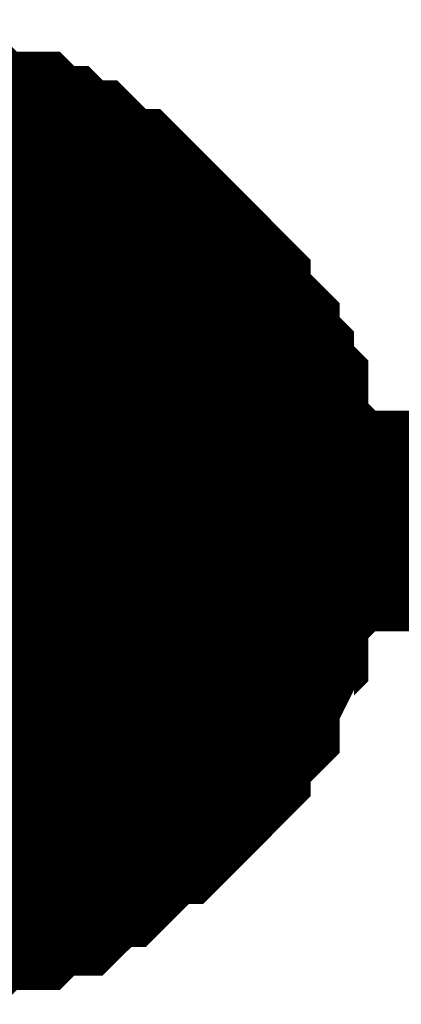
# Model space of a CAD drawing. Header units: inches. Extents: x 0 to 292, y 0 to 193.
# Tile 21 of 256: x 22.219 to 22.738, y 91.166 to 92.503. Entities that reach past the tile are written whole.
import ezdxf

# ---------------------------------------------------------------- set-up
doc = ezdxf.new("R2010")
doc.units = ezdxf.units.IN
doc.layers.add('Sheet', color=255, linetype='Continuous')

msp = doc.modelspace()

# ---------------------------------------------------------------- linework, layer by layer
at = {"layer": 'Sheet'}
for points in [[(22.0556, 95.2726, 0.2997, 0.2997, 0), (22.0556, 91.8226, 0.2997, 0.2997, 0), (22.9129, 91.8226, 0.2997, 0.2997, 0)], [(22.0556, 92.3294, 0.2997, 0.2997, 0), (22.0751, 92.3294, 0.2997, 0.2997, 0), (22.114, 92.3294, 0.2997, 0.2997, 0), (22.1335, 92.3294, 0.2997, 0.2997, 0), (22.153, 92.3099, 0.2997, 0.2997, 0), (22.1725, 92.3099, 0.2997, 0.2997, 0), (22.2114, 92.3099, 0.2997, 0.2997, 0), (22.2309, 92.2904, 0.2997, 0.2997, 0), (22.2504, 92.2904, 0.2997, 0.2997, 0), (22.2699, 92.2709, 0.2997, 0.2997, 0), (22.2894, 92.2709, 0.2997, 0.2997, 0), (22.3089, 92.2514, 0.2997, 0.2997, 0), (22.3283, 92.232, 0.2997, 0.2997, 0), (22.3478, 92.232, 0.2997, 0.2997, 0), (22.3673, 92.2125, 0.2997, 0.2997, 0), (22.3868, 92.193, 0.2997, 0.2997, 0), (22.4063, 92.1735, 0.2997, 0.2997, 0), (22.4258, 92.154, 0.2997, 0.2997, 0), (22.4453, 92.1345, 0.2997, 0.2997, 0), (22.4647, 92.115, 0.2997, 0.2997, 0), (22.4647, 92.0955, 0.2997, 0.2997, 0), (22.4842, 92.076, 0.2997, 0.2997, 0), (22.5037, 92.0565, 0.2997, 0.2997, 0), (22.5037, 92.037, 0.2997, 0.2997, 0), (22.5232, 92.0176, 0.2997, 0.2997, 0), (22.5232, 91.9981, 0.2997, 0.2997, 0), (22.5427, 91.9786, 0.2997, 0.2997, 0), (22.5427, 91.9396, 0.2997, 0.2997, 0), (22.5427, 91.9201, 0.2997, 0.2997, 0), (22.5622, 91.9006, 0.2997, 0.2997, 0), (22.5622, 91.8811, 0.2997, 0.2997, 0), (22.5622, 91.8421, 0.2997, 0.2997, 0), (22.5622, 91.8226, 0.2997, 0.2997, 0)], [(22.0556, 92.3294, 0.2997, 0.2997, 0), (22.0751, 92.3294, 0.2997, 0.2997, 0), (22.114, 92.3294, 0.2997, 0.2997, 0), (22.1335, 92.3294, 0.2997, 0.2997, 0), (22.153, 92.3099, 0.2997, 0.2997, 0), (22.1725, 92.3099, 0.2997, 0.2997, 0), (22.2114, 92.3099, 0.2997, 0.2997, 0), (22.2309, 92.2904, 0.2997, 0.2997, 0), (22.2504, 92.2904, 0.2997, 0.2997, 0), (22.2699, 92.2709, 0.2997, 0.2997, 0), (22.2894, 92.2709, 0.2997, 0.2997, 0), (22.3089, 92.2514, 0.2997, 0.2997, 0), (22.3283, 92.232, 0.2997, 0.2997, 0), (22.3478, 92.232, 0.2997, 0.2997, 0), (22.3673, 92.2125, 0.2997, 0.2997, 0), (22.3868, 92.193, 0.2997, 0.2997, 0), (22.4063, 92.1735, 0.2997, 0.2997, 0), (22.4258, 92.154, 0.2997, 0.2997, 0), (22.4453, 92.1345, 0.2997, 0.2997, 0), (22.4647, 92.115, 0.2997, 0.2997, 0), (22.4647, 92.0955, 0.2997, 0.2997, 0), (22.4842, 92.076, 0.2997, 0.2997, 0), (22.5037, 92.0565, 0.2997, 0.2997, 0), (22.5037, 92.037, 0.2997, 0.2997, 0), (22.5232, 92.0176, 0.2997, 0.2997, 0), (22.5232, 91.9981, 0.2997, 0.2997, 0), (22.5427, 91.9786, 0.2997, 0.2997, 0), (22.5427, 91.9396, 0.2997, 0.2997, 0), (22.5427, 91.9201, 0.2997, 0.2997, 0), (22.5622, 91.9006, 0.2997, 0.2997, 0), (22.5622, 91.8811, 0.2997, 0.2997, 0), (22.5622, 91.8421, 0.2997, 0.2997, 0), (22.5622, 91.8226, 0.2997, 0.2997, 0)], [(22.0556, 92.3294, 0.2997, 0.2997, 0), (22.0751, 92.3294, 0.2997, 0.2997, 0), (22.114, 92.3294, 0.2997, 0.2997, 0), (22.1335, 92.3294, 0.2997, 0.2997, 0), (22.153, 92.3099, 0.2997, 0.2997, 0), (22.1725, 92.3099, 0.2997, 0.2997, 0), (22.2114, 92.3099, 0.2997, 0.2997, 0), (22.2309, 92.2904, 0.2997, 0.2997, 0), (22.2504, 92.2904, 0.2997, 0.2997, 0), (22.2699, 92.2709, 0.2997, 0.2997, 0), (22.2894, 92.2709, 0.2997, 0.2997, 0), (22.3089, 92.2514, 0.2997, 0.2997, 0), (22.3283, 92.232, 0.2997, 0.2997, 0), (22.3478, 92.232, 0.2997, 0.2997, 0), (22.3673, 92.2125, 0.2997, 0.2997, 0), (22.3868, 92.193, 0.2997, 0.2997, 0), (22.4063, 92.1735, 0.2997, 0.2997, 0), (22.4258, 92.154, 0.2997, 0.2997, 0), (22.4453, 92.1345, 0.2997, 0.2997, 0), (22.4647, 92.115, 0.2997, 0.2997, 0), (22.4647, 92.0955, 0.2997, 0.2997, 0), (22.4842, 92.076, 0.2997, 0.2997, 0), (22.5037, 92.0565, 0.2997, 0.2997, 0), (22.5037, 92.037, 0.2997, 0.2997, 0), (22.5232, 92.0176, 0.2997, 0.2997, 0), (22.5232, 91.9981, 0.2997, 0.2997, 0), (22.5427, 91.9786, 0.2997, 0.2997, 0), (22.5427, 91.9396, 0.2997, 0.2997, 0), (22.5427, 91.9201, 0.2997, 0.2997, 0), (22.5622, 91.9006, 0.2997, 0.2997, 0), (22.5622, 91.8811, 0.2997, 0.2997, 0), (22.5622, 91.8421, 0.2997, 0.2997, 0), (22.5622, 91.8226, 0.2997, 0.2997, 0)], [(22.0556, 92.3294, 0.2997, 0.2997, 0), (22.0751, 92.3294, 0.2997, 0.2997, 0), (22.114, 92.3294, 0.2997, 0.2997, 0), (22.1335, 92.3294, 0.2997, 0.2997, 0), (22.153, 92.3099, 0.2997, 0.2997, 0), (22.1725, 92.3099, 0.2997, 0.2997, 0), (22.2114, 92.3099, 0.2997, 0.2997, 0), (22.2309, 92.2904, 0.2997, 0.2997, 0), (22.2504, 92.2904, 0.2997, 0.2997, 0), (22.2699, 92.2709, 0.2997, 0.2997, 0), (22.2894, 92.2709, 0.2997, 0.2997, 0), (22.3089, 92.2514, 0.2997, 0.2997, 0), (22.3283, 92.232, 0.2997, 0.2997, 0), (22.3478, 92.232, 0.2997, 0.2997, 0), (22.3673, 92.2125, 0.2997, 0.2997, 0), (22.3868, 92.193, 0.2997, 0.2997, 0), (22.4063, 92.1735, 0.2997, 0.2997, 0), (22.4258, 92.154, 0.2997, 0.2997, 0), (22.4453, 92.1345, 0.2997, 0.2997, 0), (22.4647, 92.115, 0.2997, 0.2997, 0), (22.4647, 92.0955, 0.2997, 0.2997, 0), (22.4842, 92.076, 0.2997, 0.2997, 0), (22.5037, 92.0565, 0.2997, 0.2997, 0), (22.5037, 92.037, 0.2997, 0.2997, 0), (22.5232, 92.0176, 0.2997, 0.2997, 0), (22.5232, 91.9981, 0.2997, 0.2997, 0), (22.5427, 91.9786, 0.2997, 0.2997, 0), (22.5427, 91.9396, 0.2997, 0.2997, 0), (22.5427, 91.9201, 0.2997, 0.2997, 0), (22.5622, 91.9006, 0.2997, 0.2997, 0), (22.5622, 91.8811, 0.2997, 0.2997, 0), (22.5622, 91.8421, 0.2997, 0.2997, 0), (22.5622, 91.8226, 0.2997, 0.2997, 0)], [(22.0556, 92.3294, 0.2997, 0.2997, 0), (22.0751, 92.3294, 0.2997, 0.2997, 0), (22.114, 92.3294, 0.2997, 0.2997, 0), (22.1335, 92.3294, 0.2997, 0.2997, 0), (22.153, 92.3099, 0.2997, 0.2997, 0), (22.1725, 92.3099, 0.2997, 0.2997, 0), (22.2114, 92.3099, 0.2997, 0.2997, 0), (22.2309, 92.2904, 0.2997, 0.2997, 0), (22.2504, 92.2904, 0.2997, 0.2997, 0), (22.2699, 92.2709, 0.2997, 0.2997, 0), (22.2894, 92.2709, 0.2997, 0.2997, 0), (22.3089, 92.2514, 0.2997, 0.2997, 0), (22.3283, 92.232, 0.2997, 0.2997, 0), (22.3478, 92.232, 0.2997, 0.2997, 0), (22.3673, 92.2125, 0.2997, 0.2997, 0), (22.3868, 92.193, 0.2997, 0.2997, 0), (22.4063, 92.1735, 0.2997, 0.2997, 0), (22.4258, 92.154, 0.2997, 0.2997, 0), (22.4453, 92.1345, 0.2997, 0.2997, 0), (22.4647, 92.115, 0.2997, 0.2997, 0), (22.4647, 92.0955, 0.2997, 0.2997, 0), (22.4842, 92.076, 0.2997, 0.2997, 0), (22.5037, 92.0565, 0.2997, 0.2997, 0), (22.5037, 92.037, 0.2997, 0.2997, 0), (22.5232, 92.0176, 0.2997, 0.2997, 0), (22.5232, 91.9981, 0.2997, 0.2997, 0), (22.5427, 91.9786, 0.2997, 0.2997, 0), (22.5427, 91.9396, 0.2997, 0.2997, 0), (22.5427, 91.9201, 0.2997, 0.2997, 0), (22.5622, 91.9006, 0.2997, 0.2997, 0), (22.5622, 91.8811, 0.2997, 0.2997, 0), (22.5622, 91.8421, 0.2997, 0.2997, 0), (22.5622, 91.8226, 0.2997, 0.2997, 0)], [(22.153, 92.3099, 0.0991, 0.0991, 0), (22.1725, 92.3099, 0.0991, 0.0991, 0), (22.2114, 92.3099, 0.0991, 0.0991, 0), (22.2309, 92.2904, 0.0991, 0.0991, 0), (22.2504, 92.2904, 0.0991, 0.0991, 0), (22.2699, 92.2709, 0.0991, 0.0991, 0), (22.2894, 92.2709, 0.0991, 0.0991, 0), (22.3089, 92.2514, 0.0991, 0.0991, 0), (22.3283, 92.232, 0.0991, 0.0991, 0), (22.3478, 92.232, 0.0991, 0.0991, 0), (22.3673, 92.2125, 0.0991, 0.0991, 0), (22.3868, 92.193, 0.0991, 0.0991, 0), (22.4063, 92.1735, 0.0991, 0.0991, 0), (22.4258, 92.154, 0.0991, 0.0991, 0), (22.4453, 92.1345, 0.0991, 0.0991, 0), (22.4647, 92.115, 0.0991, 0.0991, 0), (22.4647, 92.0955, 0.0991, 0.0991, 0), (22.4842, 92.076, 0.0991, 0.0991, 0), (22.5037, 92.0565, 0.0991, 0.0991, 0), (22.5037, 92.037, 0.0991, 0.0991, 0), (22.5232, 92.0176, 0.0991, 0.0991, 0), (22.5232, 91.9981, 0.0991, 0.0991, 0), (22.5427, 91.9786, 0.0991, 0.0991, 0), (22.5427, 91.9396, 0.0991, 0.0991, 0), (22.5427, 91.9201, 0.0991, 0.0991, 0), (22.5622, 91.9006, 0.0991, 0.0991, 0), (22.5622, 91.8811, 0.0991, 0.0991, 0), (22.5622, 91.8421, 0.0991, 0.0991, 0), (22.5622, 91.8226, 0.0991, 0.0991, 0)], [(22.153, 92.3099, 0.0991, 0.0991, 0), (22.1725, 92.3099, 0.0991, 0.0991, 0), (22.2114, 92.3099, 0.0991, 0.0991, 0), (22.2309, 92.2904, 0.0991, 0.0991, 0), (22.2504, 92.2904, 0.0991, 0.0991, 0), (22.2699, 92.2709, 0.0991, 0.0991, 0), (22.2894, 92.2709, 0.0991, 0.0991, 0), (22.3089, 92.2514, 0.0991, 0.0991, 0), (22.3283, 92.232, 0.0991, 0.0991, 0), (22.3478, 92.232, 0.0991, 0.0991, 0), (22.3673, 92.2125, 0.0991, 0.0991, 0), (22.3868, 92.193, 0.0991, 0.0991, 0), (22.4063, 92.1735, 0.0991, 0.0991, 0), (22.4258, 92.154, 0.0991, 0.0991, 0), (22.4453, 92.1345, 0.0991, 0.0991, 0), (22.4647, 92.115, 0.0991, 0.0991, 0), (22.4647, 92.0955, 0.0991, 0.0991, 0), (22.4842, 92.076, 0.0991, 0.0991, 0), (22.5037, 92.0565, 0.0991, 0.0991, 0), (22.5037, 92.037, 0.0991, 0.0991, 0), (22.5232, 92.0176, 0.0991, 0.0991, 0), (22.5232, 91.9981, 0.0991, 0.0991, 0), (22.5427, 91.9786, 0.0991, 0.0991, 0), (22.5427, 91.9396, 0.0991, 0.0991, 0), (22.5427, 91.9201, 0.0991, 0.0991, 0), (22.5622, 91.9006, 0.0991, 0.0991, 0), (22.5622, 91.8811, 0.0991, 0.0991, 0), (22.5622, 91.8421, 0.0991, 0.0991, 0), (22.5622, 91.8226, 0.0991, 0.0991, 0)], [(22.153, 92.3099, 0.0991, 0.0991, 0), (22.1725, 92.3099, 0.0991, 0.0991, 0), (22.2114, 92.3099, 0.0991, 0.0991, 0), (22.2309, 92.2904, 0.0991, 0.0991, 0), (22.2504, 92.2904, 0.0991, 0.0991, 0), (22.2699, 92.2709, 0.0991, 0.0991, 0), (22.2894, 92.2709, 0.0991, 0.0991, 0), (22.3089, 92.2514, 0.0991, 0.0991, 0), (22.3283, 92.232, 0.0991, 0.0991, 0), (22.3478, 92.232, 0.0991, 0.0991, 0), (22.3673, 92.2125, 0.0991, 0.0991, 0), (22.3868, 92.193, 0.0991, 0.0991, 0), (22.4063, 92.1735, 0.0991, 0.0991, 0), (22.4258, 92.154, 0.0991, 0.0991, 0), (22.4453, 92.1345, 0.0991, 0.0991, 0), (22.4647, 92.115, 0.0991, 0.0991, 0), (22.4647, 92.0955, 0.0991, 0.0991, 0), (22.4842, 92.076, 0.0991, 0.0991, 0), (22.5037, 92.0565, 0.0991, 0.0991, 0), (22.5037, 92.037, 0.0991, 0.0991, 0), (22.5232, 92.0176, 0.0991, 0.0991, 0), (22.5232, 91.9981, 0.0991, 0.0991, 0), (22.5427, 91.9786, 0.0991, 0.0991, 0), (22.5427, 91.9396, 0.0991, 0.0991, 0), (22.5427, 91.9201, 0.0991, 0.0991, 0), (22.5622, 91.9006, 0.0991, 0.0991, 0), (22.5622, 91.8811, 0.0991, 0.0991, 0), (22.5622, 91.8421, 0.0991, 0.0991, 0), (22.5622, 91.8226, 0.0991, 0.0991, 0)], [(22.153, 92.3099, 0.0991, 0.0991, 0), (22.1725, 92.3099, 0.0991, 0.0991, 0), (22.2114, 92.3099, 0.0991, 0.0991, 0), (22.2309, 92.2904, 0.0991, 0.0991, 0), (22.2504, 92.2904, 0.0991, 0.0991, 0), (22.2699, 92.2709, 0.0991, 0.0991, 0), (22.2894, 92.2709, 0.0991, 0.0991, 0), (22.3089, 92.2514, 0.0991, 0.0991, 0), (22.3283, 92.232, 0.0991, 0.0991, 0), (22.3478, 92.232, 0.0991, 0.0991, 0), (22.3673, 92.2125, 0.0991, 0.0991, 0), (22.3868, 92.193, 0.0991, 0.0991, 0), (22.4063, 92.1735, 0.0991, 0.0991, 0), (22.4258, 92.154, 0.0991, 0.0991, 0), (22.4453, 92.1345, 0.0991, 0.0991, 0), (22.4647, 92.115, 0.0991, 0.0991, 0), (22.4647, 92.0955, 0.0991, 0.0991, 0), (22.4842, 92.076, 0.0991, 0.0991, 0), (22.5037, 92.0565, 0.0991, 0.0991, 0), (22.5037, 92.037, 0.0991, 0.0991, 0), (22.5232, 92.0176, 0.0991, 0.0991, 0), (22.5232, 91.9981, 0.0991, 0.0991, 0), (22.5427, 91.9786, 0.0991, 0.0991, 0), (22.5427, 91.9396, 0.0991, 0.0991, 0), (22.5427, 91.9201, 0.0991, 0.0991, 0), (22.5622, 91.9006, 0.0991, 0.0991, 0), (22.5622, 91.8811, 0.0991, 0.0991, 0), (22.5622, 91.8421, 0.0991, 0.0991, 0), (22.5622, 91.8226, 0.0991, 0.0991, 0)], [(22.153, 92.3099, 0.0991, 0.0991, 0), (22.1725, 92.3099, 0.0991, 0.0991, 0), (22.2114, 92.3099, 0.0991, 0.0991, 0), (22.2309, 92.2904, 0.0991, 0.0991, 0), (22.2504, 92.2904, 0.0991, 0.0991, 0), (22.2699, 92.2709, 0.0991, 0.0991, 0), (22.2894, 92.2709, 0.0991, 0.0991, 0), (22.3089, 92.2514, 0.0991, 0.0991, 0), (22.3283, 92.232, 0.0991, 0.0991, 0), (22.3478, 92.232, 0.0991, 0.0991, 0), (22.3673, 92.2125, 0.0991, 0.0991, 0), (22.3868, 92.193, 0.0991, 0.0991, 0), (22.4063, 92.1735, 0.0991, 0.0991, 0), (22.4258, 92.154, 0.0991, 0.0991, 0), (22.4453, 92.1345, 0.0991, 0.0991, 0), (22.4647, 92.115, 0.0991, 0.0991, 0), (22.4647, 92.0955, 0.0991, 0.0991, 0), (22.4842, 92.076, 0.0991, 0.0991, 0), (22.5037, 92.0565, 0.0991, 0.0991, 0), (22.5037, 92.037, 0.0991, 0.0991, 0), (22.5232, 92.0176, 0.0991, 0.0991, 0), (22.5232, 91.9981, 0.0991, 0.0991, 0), (22.5427, 91.9786, 0.0991, 0.0991, 0), (22.5427, 91.9396, 0.0991, 0.0991, 0), (22.5427, 91.9201, 0.0991, 0.0991, 0), (22.5622, 91.9006, 0.0991, 0.0991, 0), (22.5622, 91.8811, 0.0991, 0.0991, 0), (22.5622, 91.8421, 0.0991, 0.0991, 0), (22.5622, 91.8226, 0.0991, 0.0991, 0)], [(22.5622, 91.8226, 0.2997, 0.2997, 0), (22.5622, 91.8032, 0.2997, 0.2997, 0), (22.5622, 91.7642, 0.2997, 0.2997, 0), (22.5622, 91.7447, 0.2997, 0.2997, 0), (22.5427, 91.7252, 0.2997, 0.2997, 0), (22.5427, 91.6862, 0.2997, 0.2997, 0), (22.5427, 91.6667, 0.2997, 0.2997, 0), (22.5232, 91.6472, 0.2997, 0.2997, 0), (22.5232, 91.6277, 0.2997, 0.2997, 0), (22.5037, 91.5887, 0.2997, 0.2997, 0), (22.5037, 91.5693, 0.2997, 0.2997, 0), (22.4842, 91.5498, 0.2997, 0.2997, 0), (22.4647, 91.5303, 0.2997, 0.2997, 0), (22.4647, 91.5108, 0.2997, 0.2997, 0), (22.4453, 91.4913, 0.2997, 0.2997, 0), (22.4258, 91.4718, 0.2997, 0.2997, 0), (22.4063, 91.4523, 0.2997, 0.2997, 0), (22.3868, 91.4523, 0.2997, 0.2997, 0), (22.3673, 91.4328, 0.2997, 0.2997, 0), (22.3478, 91.4133, 0.2997, 0.2997, 0), (22.3283, 91.3938, 0.2997, 0.2997, 0), (22.3089, 91.3938, 0.2997, 0.2997, 0), (22.2894, 91.3743, 0.2997, 0.2997, 0), (22.2699, 91.3549, 0.2997, 0.2997, 0), (22.2504, 91.3549, 0.2997, 0.2997, 0), (22.2309, 91.3549, 0.2997, 0.2997, 0), (22.2114, 91.3354, 0.2997, 0.2997, 0), (22.1725, 91.3354, 0.2997, 0.2997, 0), (22.153, 91.3354, 0.2997, 0.2997, 0), (22.1335, 91.3159, 0.2997, 0.2997, 0), (22.114, 91.3159, 0.2997, 0.2997, 0), (22.0751, 91.3159, 0.2997, 0.2997, 0), (22.0556, 91.3159, 0.2997, 0.2997, 0)], [(22.5622, 91.8226, 0.2997, 0.2997, 0), (22.5622, 91.8032, 0.2997, 0.2997, 0), (22.5622, 91.7642, 0.2997, 0.2997, 0), (22.5622, 91.7447, 0.2997, 0.2997, 0), (22.5427, 91.7252, 0.2997, 0.2997, 0), (22.5427, 91.6862, 0.2997, 0.2997, 0), (22.5427, 91.6667, 0.2997, 0.2997, 0), (22.5232, 91.6472, 0.2997, 0.2997, 0), (22.5232, 91.6277, 0.2997, 0.2997, 0), (22.5037, 91.5887, 0.2997, 0.2997, 0), (22.5037, 91.5693, 0.2997, 0.2997, 0), (22.4842, 91.5498, 0.2997, 0.2997, 0), (22.4647, 91.5303, 0.2997, 0.2997, 0), (22.4647, 91.5108, 0.2997, 0.2997, 0), (22.4453, 91.4913, 0.2997, 0.2997, 0), (22.4258, 91.4718, 0.2997, 0.2997, 0), (22.4063, 91.4523, 0.2997, 0.2997, 0), (22.3868, 91.4523, 0.2997, 0.2997, 0), (22.3673, 91.4328, 0.2997, 0.2997, 0), (22.3478, 91.4133, 0.2997, 0.2997, 0), (22.3283, 91.3938, 0.2997, 0.2997, 0), (22.3089, 91.3938, 0.2997, 0.2997, 0), (22.2894, 91.3743, 0.2997, 0.2997, 0), (22.2699, 91.3549, 0.2997, 0.2997, 0), (22.2504, 91.3549, 0.2997, 0.2997, 0), (22.2309, 91.3549, 0.2997, 0.2997, 0), (22.2114, 91.3354, 0.2997, 0.2997, 0), (22.1725, 91.3354, 0.2997, 0.2997, 0), (22.153, 91.3354, 0.2997, 0.2997, 0), (22.1335, 91.3159, 0.2997, 0.2997, 0), (22.114, 91.3159, 0.2997, 0.2997, 0), (22.0751, 91.3159, 0.2997, 0.2997, 0), (22.0556, 91.3159, 0.2997, 0.2997, 0)], [(22.5622, 91.8226, 0.2997, 0.2997, 0), (22.5622, 91.8032, 0.2997, 0.2997, 0), (22.5622, 91.7642, 0.2997, 0.2997, 0), (22.5622, 91.7447, 0.2997, 0.2997, 0), (22.5427, 91.7252, 0.2997, 0.2997, 0), (22.5427, 91.6862, 0.2997, 0.2997, 0), (22.5427, 91.6667, 0.2997, 0.2997, 0), (22.5232, 91.6472, 0.2997, 0.2997, 0), (22.5232, 91.6277, 0.2997, 0.2997, 0), (22.5037, 91.5887, 0.2997, 0.2997, 0), (22.5037, 91.5693, 0.2997, 0.2997, 0), (22.4842, 91.5498, 0.2997, 0.2997, 0), (22.4647, 91.5303, 0.2997, 0.2997, 0), (22.4647, 91.5108, 0.2997, 0.2997, 0), (22.4453, 91.4913, 0.2997, 0.2997, 0), (22.4258, 91.4718, 0.2997, 0.2997, 0), (22.4063, 91.4523, 0.2997, 0.2997, 0), (22.3868, 91.4523, 0.2997, 0.2997, 0), (22.3673, 91.4328, 0.2997, 0.2997, 0), (22.3478, 91.4133, 0.2997, 0.2997, 0), (22.3283, 91.3938, 0.2997, 0.2997, 0), (22.3089, 91.3938, 0.2997, 0.2997, 0), (22.2894, 91.3743, 0.2997, 0.2997, 0), (22.2699, 91.3549, 0.2997, 0.2997, 0), (22.2504, 91.3549, 0.2997, 0.2997, 0), (22.2309, 91.3549, 0.2997, 0.2997, 0), (22.2114, 91.3354, 0.2997, 0.2997, 0), (22.1725, 91.3354, 0.2997, 0.2997, 0), (22.153, 91.3354, 0.2997, 0.2997, 0), (22.1335, 91.3159, 0.2997, 0.2997, 0), (22.114, 91.3159, 0.2997, 0.2997, 0), (22.0751, 91.3159, 0.2997, 0.2997, 0), (22.0556, 91.3159, 0.2997, 0.2997, 0)], [(22.5622, 91.8226, 0.2997, 0.2997, 0), (22.5622, 91.8032, 0.2997, 0.2997, 0), (22.5622, 91.7642, 0.2997, 0.2997, 0), (22.5622, 91.7447, 0.2997, 0.2997, 0), (22.5427, 91.7252, 0.2997, 0.2997, 0), (22.5427, 91.6862, 0.2997, 0.2997, 0), (22.5427, 91.6667, 0.2997, 0.2997, 0), (22.5232, 91.6472, 0.2997, 0.2997, 0), (22.5232, 91.6277, 0.2997, 0.2997, 0), (22.5037, 91.5887, 0.2997, 0.2997, 0), (22.5037, 91.5693, 0.2997, 0.2997, 0), (22.4842, 91.5498, 0.2997, 0.2997, 0), (22.4647, 91.5303, 0.2997, 0.2997, 0), (22.4647, 91.5108, 0.2997, 0.2997, 0), (22.4453, 91.4913, 0.2997, 0.2997, 0), (22.4258, 91.4718, 0.2997, 0.2997, 0), (22.4063, 91.4523, 0.2997, 0.2997, 0), (22.3868, 91.4523, 0.2997, 0.2997, 0), (22.3673, 91.4328, 0.2997, 0.2997, 0), (22.3478, 91.4133, 0.2997, 0.2997, 0), (22.3283, 91.3938, 0.2997, 0.2997, 0), (22.3089, 91.3938, 0.2997, 0.2997, 0), (22.2894, 91.3743, 0.2997, 0.2997, 0), (22.2699, 91.3549, 0.2997, 0.2997, 0), (22.2504, 91.3549, 0.2997, 0.2997, 0), (22.2309, 91.3549, 0.2997, 0.2997, 0), (22.2114, 91.3354, 0.2997, 0.2997, 0), (22.1725, 91.3354, 0.2997, 0.2997, 0), (22.153, 91.3354, 0.2997, 0.2997, 0), (22.1335, 91.3159, 0.2997, 0.2997, 0), (22.114, 91.3159, 0.2997, 0.2997, 0), (22.0751, 91.3159, 0.2997, 0.2997, 0), (22.0556, 91.3159, 0.2997, 0.2997, 0)], [(22.5622, 91.8226, 0.2997, 0.2997, 0), (22.5622, 91.8032, 0.2997, 0.2997, 0), (22.5622, 91.7642, 0.2997, 0.2997, 0), (22.5622, 91.7447, 0.2997, 0.2997, 0), (22.5427, 91.7252, 0.2997, 0.2997, 0), (22.5427, 91.6862, 0.2997, 0.2997, 0), (22.5427, 91.6667, 0.2997, 0.2997, 0), (22.5232, 91.6472, 0.2997, 0.2997, 0), (22.5232, 91.6277, 0.2997, 0.2997, 0), (22.5037, 91.5887, 0.2997, 0.2997, 0), (22.5037, 91.5693, 0.2997, 0.2997, 0), (22.4842, 91.5498, 0.2997, 0.2997, 0), (22.4647, 91.5303, 0.2997, 0.2997, 0), (22.4647, 91.5108, 0.2997, 0.2997, 0), (22.4453, 91.4913, 0.2997, 0.2997, 0), (22.4258, 91.4718, 0.2997, 0.2997, 0), (22.4063, 91.4523, 0.2997, 0.2997, 0), (22.3868, 91.4523, 0.2997, 0.2997, 0), (22.3673, 91.4328, 0.2997, 0.2997, 0), (22.3478, 91.4133, 0.2997, 0.2997, 0), (22.3283, 91.3938, 0.2997, 0.2997, 0), (22.3089, 91.3938, 0.2997, 0.2997, 0), (22.2894, 91.3743, 0.2997, 0.2997, 0), (22.2699, 91.3549, 0.2997, 0.2997, 0), (22.2504, 91.3549, 0.2997, 0.2997, 0), (22.2309, 91.3549, 0.2997, 0.2997, 0), (22.2114, 91.3354, 0.2997, 0.2997, 0), (22.1725, 91.3354, 0.2997, 0.2997, 0), (22.153, 91.3354, 0.2997, 0.2997, 0), (22.1335, 91.3159, 0.2997, 0.2997, 0), (22.114, 91.3159, 0.2997, 0.2997, 0), (22.0751, 91.3159, 0.2997, 0.2997, 0), (22.0556, 91.3159, 0.2997, 0.2997, 0)], [(22.5622, 91.8226, 0.2997, 0.2997, 0), (22.5622, 91.8226, 0.2997, 0.2997, 0), (22.5622, 91.8226, 0.2997, 0.2997, 0), (22.5622, 91.8226, 0.2997, 0.2997, 0), (22.5622, 91.8226, 0.2997, 0.2997, 0), (22.5622, 91.8226, 0.2997, 0.2997, 0), (22.5622, 91.8226, 0.2997, 0.2997, 0), (22.5622, 91.8226, 0.2997, 0.2997, 0), (22.5622, 91.8226, 0.2997, 0.2997, 0), (22.5622, 91.8226, 0.2997, 0.2997, 0), (22.5622, 91.8226, 0.2997, 0.2997, 0), (22.5622, 91.8226, 0.2997, 0.2997, 0), (22.5622, 91.8226, 0.2997, 0.2997, 0), (22.5622, 91.8226, 0.2997, 0.2997, 0), (22.5622, 91.8226, 0.2997, 0.2997, 0), (22.5622, 91.8226, 0.2997, 0.2997, 0), (22.5622, 91.8226, 0.2997, 0.2997, 0), (22.5622, 91.8226, 0.2997, 0.2997, 0), (22.5622, 91.8226, 0.2997, 0.2997, 0), (22.5622, 91.8226, 0.2997, 0.2997, 0), (22.5622, 91.8226, 0.2997, 0.2997, 0), (22.5622, 91.8226, 0.2997, 0.2997, 0), (22.5622, 91.8226, 0.2997, 0.2997, 0), (22.5622, 91.8226, 0.2997, 0.2997, 0), (22.5622, 91.8226, 0.2997, 0.2997, 0), (22.5622, 91.8226, 0.2997, 0.2997, 0), (22.5622, 91.8226, 0.2997, 0.2997, 0), (22.5622, 91.8226, 0.2997, 0.2997, 0), (22.5622, 91.8226, 0.2997, 0.2997, 0), (22.5622, 91.8226, 0.2997, 0.2997, 0), (22.5622, 91.8226, 0.2997, 0.2997, 0), (22.5622, 91.8226, 0.2997, 0.2997, 0), (22.5622, 91.8226, 0.2997, 0.2997, 0)], [(22.5622, 91.8226, 0.2997, 0.2997, 0), (22.5622, 91.8226, 0.2997, 0.2997, 0)], [(22.5622, 91.8226, 0.2997, 0.2997, 0), (22.5622, 91.8226, 0.2997, 0.2997, 0), (22.5622, 91.8226, 0.2997, 0.2997, 0), (22.5622, 91.8226, 0.2997, 0.2997, 0), (22.5622, 91.8226, 0.2997, 0.2997, 0), (22.5622, 91.8226, 0.2997, 0.2997, 0), (22.5622, 91.8226, 0.2997, 0.2997, 0), (22.5622, 91.8226, 0.2997, 0.2997, 0), (22.5622, 91.8226, 0.2997, 0.2997, 0), (22.5622, 91.8226, 0.2997, 0.2997, 0), (22.5622, 91.8226, 0.2997, 0.2997, 0), (22.5622, 91.8226, 0.2997, 0.2997, 0), (22.5622, 91.8226, 0.2997, 0.2997, 0), (22.5622, 91.8226, 0.2997, 0.2997, 0), (22.5622, 91.8226, 0.2997, 0.2997, 0), (22.5622, 91.8226, 0.2997, 0.2997, 0), (22.5622, 91.8226, 0.2997, 0.2997, 0), (22.5622, 91.8226, 0.2997, 0.2997, 0), (22.5622, 91.8226, 0.2997, 0.2997, 0), (22.5622, 91.8226, 0.2997, 0.2997, 0), (22.5622, 91.8226, 0.2997, 0.2997, 0), (22.5622, 91.8226, 0.2997, 0.2997, 0), (22.5622, 91.8226, 0.2997, 0.2997, 0), (22.5622, 91.8226, 0.2997, 0.2997, 0), (22.5622, 91.8226, 0.2997, 0.2997, 0), (22.5622, 91.8226, 0.2997, 0.2997, 0), (22.5622, 91.8226, 0.2997, 0.2997, 0), (22.5622, 91.8226, 0.2997, 0.2997, 0), (22.5622, 91.8226, 0.2997, 0.2997, 0), (22.5622, 91.8226, 0.2997, 0.2997, 0), (22.5622, 91.8226, 0.2997, 0.2997, 0), (22.5622, 91.8226, 0.2997, 0.2997, 0), (22.5622, 91.8226, 0.2997, 0.2997, 0)], [(22.5622, 91.8226, 0.2997, 0.2997, 0), (22.5622, 91.8226, 0.2997, 0.2997, 0)], [(22.5622, 91.8226, 0.2997, 0.2997, 0), (22.5622, 91.8226, 0.2997, 0.2997, 0), (22.5622, 91.8226, 0.2997, 0.2997, 0), (22.5622, 91.8226, 0.2997, 0.2997, 0), (22.5622, 91.8226, 0.2997, 0.2997, 0), (22.5622, 91.8226, 0.2997, 0.2997, 0), (22.5622, 91.8226, 0.2997, 0.2997, 0), (22.5622, 91.8226, 0.2997, 0.2997, 0), (22.5622, 91.8226, 0.2997, 0.2997, 0), (22.5622, 91.8226, 0.2997, 0.2997, 0), (22.5622, 91.8226, 0.2997, 0.2997, 0), (22.5622, 91.8226, 0.2997, 0.2997, 0), (22.5622, 91.8226, 0.2997, 0.2997, 0), (22.5622, 91.8226, 0.2997, 0.2997, 0), (22.5622, 91.8226, 0.2997, 0.2997, 0), (22.5622, 91.8226, 0.2997, 0.2997, 0), (22.5622, 91.8226, 0.2997, 0.2997, 0), (22.5622, 91.8226, 0.2997, 0.2997, 0), (22.5622, 91.8226, 0.2997, 0.2997, 0), (22.5622, 91.8226, 0.2997, 0.2997, 0), (22.5622, 91.8226, 0.2997, 0.2997, 0), (22.5622, 91.8226, 0.2997, 0.2997, 0), (22.5622, 91.8226, 0.2997, 0.2997, 0), (22.5622, 91.8226, 0.2997, 0.2997, 0), (22.5622, 91.8226, 0.2997, 0.2997, 0), (22.5622, 91.8226, 0.2997, 0.2997, 0), (22.5622, 91.8226, 0.2997, 0.2997, 0), (22.5622, 91.8226, 0.2997, 0.2997, 0), (22.5622, 91.8226, 0.2997, 0.2997, 0), (22.5622, 91.8226, 0.2997, 0.2997, 0), (22.5622, 91.8226, 0.2997, 0.2997, 0), (22.5622, 91.8226, 0.2997, 0.2997, 0), (22.5622, 91.8226, 0.2997, 0.2997, 0)], [(22.5622, 91.8226, 0.2997, 0.2997, 0), (22.5622, 91.8226, 0.2997, 0.2997, 0)], [(22.5622, 91.8226, 0.2997, 0.2997, 0), (22.5622, 91.8226, 0.2997, 0.2997, 0), (22.5622, 91.8226, 0.2997, 0.2997, 0), (22.5622, 91.8226, 0.2997, 0.2997, 0), (22.5622, 91.8226, 0.2997, 0.2997, 0), (22.5622, 91.8226, 0.2997, 0.2997, 0), (22.5622, 91.8226, 0.2997, 0.2997, 0), (22.5622, 91.8226, 0.2997, 0.2997, 0), (22.5622, 91.8226, 0.2997, 0.2997, 0), (22.5622, 91.8226, 0.2997, 0.2997, 0), (22.5622, 91.8226, 0.2997, 0.2997, 0), (22.5622, 91.8226, 0.2997, 0.2997, 0), (22.5622, 91.8226, 0.2997, 0.2997, 0), (22.5622, 91.8226, 0.2997, 0.2997, 0), (22.5622, 91.8226, 0.2997, 0.2997, 0), (22.5622, 91.8226, 0.2997, 0.2997, 0), (22.5622, 91.8226, 0.2997, 0.2997, 0), (22.5622, 91.8226, 0.2997, 0.2997, 0), (22.5622, 91.8226, 0.2997, 0.2997, 0), (22.5622, 91.8226, 0.2997, 0.2997, 0), (22.5622, 91.8226, 0.2997, 0.2997, 0), (22.5622, 91.8226, 0.2997, 0.2997, 0), (22.5622, 91.8226, 0.2997, 0.2997, 0), (22.5622, 91.8226, 0.2997, 0.2997, 0), (22.5622, 91.8226, 0.2997, 0.2997, 0), (22.5622, 91.8226, 0.2997, 0.2997, 0), (22.5622, 91.8226, 0.2997, 0.2997, 0), (22.5622, 91.8226, 0.2997, 0.2997, 0), (22.5622, 91.8226, 0.2997, 0.2997, 0), (22.5622, 91.8226, 0.2997, 0.2997, 0), (22.5622, 91.8226, 0.2997, 0.2997, 0), (22.5622, 91.8226, 0.2997, 0.2997, 0), (22.5622, 91.8226, 0.2997, 0.2997, 0)], [(22.5622, 91.8226, 0.2997, 0.2997, 0), (22.5622, 91.8226, 0.2997, 0.2997, 0)], [(22.5622, 91.8226, 0.2997, 0.2997, 0), (22.5622, 91.8226, 0.2997, 0.2997, 0), (22.5622, 91.8226, 0.2997, 0.2997, 0), (22.5622, 91.8226, 0.2997, 0.2997, 0), (22.5622, 91.8226, 0.2997, 0.2997, 0), (22.5622, 91.8226, 0.2997, 0.2997, 0), (22.5622, 91.8226, 0.2997, 0.2997, 0), (22.5622, 91.8226, 0.2997, 0.2997, 0), (22.5622, 91.8226, 0.2997, 0.2997, 0), (22.5622, 91.8226, 0.2997, 0.2997, 0), (22.5622, 91.8226, 0.2997, 0.2997, 0), (22.5622, 91.8226, 0.2997, 0.2997, 0), (22.5622, 91.8226, 0.2997, 0.2997, 0), (22.5622, 91.8226, 0.2997, 0.2997, 0), (22.5622, 91.8226, 0.2997, 0.2997, 0), (22.5622, 91.8226, 0.2997, 0.2997, 0), (22.5622, 91.8226, 0.2997, 0.2997, 0), (22.5622, 91.8226, 0.2997, 0.2997, 0), (22.5622, 91.8226, 0.2997, 0.2997, 0), (22.5622, 91.8226, 0.2997, 0.2997, 0), (22.5622, 91.8226, 0.2997, 0.2997, 0), (22.5622, 91.8226, 0.2997, 0.2997, 0), (22.5622, 91.8226, 0.2997, 0.2997, 0), (22.5622, 91.8226, 0.2997, 0.2997, 0), (22.5622, 91.8226, 0.2997, 0.2997, 0), (22.5622, 91.8226, 0.2997, 0.2997, 0), (22.5622, 91.8226, 0.2997, 0.2997, 0), (22.5622, 91.8226, 0.2997, 0.2997, 0), (22.5622, 91.8226, 0.2997, 0.2997, 0), (22.5622, 91.8226, 0.2997, 0.2997, 0), (22.5622, 91.8226, 0.2997, 0.2997, 0), (22.5622, 91.8226, 0.2997, 0.2997, 0), (22.5622, 91.8226, 0.2997, 0.2997, 0)], [(22.5622, 91.8226, 0.2997, 0.2997, 0), (22.5622, 91.8226, 0.2997, 0.2997, 0)], [(22.5622, 91.8226, 0.0991, 0.0991, 0), (22.5622, 91.8032, 0.0991, 0.0991, 0), (22.5622, 91.7642, 0.0991, 0.0991, 0), (22.5622, 91.7447, 0.0991, 0.0991, 0), (22.5427, 91.7252, 0.0991, 0.0991, 0), (22.5427, 91.6862, 0.0991, 0.0991, 0), (22.5427, 91.6667, 0.0991, 0.0991, 0), (22.5232, 91.6472, 0.0991, 0.0991, 0), (22.5232, 91.6277, 0.0991, 0.0991, 0), (22.5037, 91.5887, 0.0991, 0.0991, 0), (22.5037, 91.5693, 0.0991, 0.0991, 0), (22.4842, 91.5498, 0.0991, 0.0991, 0), (22.4647, 91.5303, 0.0991, 0.0991, 0), (22.4647, 91.5108, 0.0991, 0.0991, 0), (22.4453, 91.4913, 0.0991, 0.0991, 0), (22.4258, 91.4718, 0.0991, 0.0991, 0), (22.4063, 91.4523, 0.0991, 0.0991, 0), (22.3868, 91.4523, 0.0991, 0.0991, 0), (22.3673, 91.4328, 0.0991, 0.0991, 0), (22.3478, 91.4133, 0.0991, 0.0991, 0), (22.3283, 91.3938, 0.0991, 0.0991, 0), (22.3089, 91.3938, 0.0991, 0.0991, 0), (22.2894, 91.3743, 0.0991, 0.0991, 0), (22.2699, 91.3549, 0.0991, 0.0991, 0), (22.2504, 91.3549, 0.0991, 0.0991, 0), (22.2309, 91.3549, 0.0991, 0.0991, 0), (22.2114, 91.3354, 0.0991, 0.0991, 0), (22.1725, 91.3354, 0.0991, 0.0991, 0), (22.153, 91.3354, 0.0991, 0.0991, 0)], [(22.5622, 91.8226, 0.0991, 0.0991, 0), (22.5622, 91.8032, 0.0991, 0.0991, 0), (22.5622, 91.7642, 0.0991, 0.0991, 0), (22.5622, 91.7447, 0.0991, 0.0991, 0), (22.5427, 91.7252, 0.0991, 0.0991, 0), (22.5427, 91.6862, 0.0991, 0.0991, 0), (22.5427, 91.6667, 0.0991, 0.0991, 0), (22.5232, 91.6472, 0.0991, 0.0991, 0), (22.5232, 91.6277, 0.0991, 0.0991, 0), (22.5037, 91.5887, 0.0991, 0.0991, 0), (22.5037, 91.5693, 0.0991, 0.0991, 0), (22.4842, 91.5498, 0.0991, 0.0991, 0), (22.4647, 91.5303, 0.0991, 0.0991, 0), (22.4647, 91.5108, 0.0991, 0.0991, 0), (22.4453, 91.4913, 0.0991, 0.0991, 0), (22.4258, 91.4718, 0.0991, 0.0991, 0), (22.4063, 91.4523, 0.0991, 0.0991, 0), (22.3868, 91.4523, 0.0991, 0.0991, 0), (22.3673, 91.4328, 0.0991, 0.0991, 0), (22.3478, 91.4133, 0.0991, 0.0991, 0), (22.3283, 91.3938, 0.0991, 0.0991, 0), (22.3089, 91.3938, 0.0991, 0.0991, 0), (22.2894, 91.3743, 0.0991, 0.0991, 0), (22.2699, 91.3549, 0.0991, 0.0991, 0), (22.2504, 91.3549, 0.0991, 0.0991, 0), (22.2309, 91.3549, 0.0991, 0.0991, 0), (22.2114, 91.3354, 0.0991, 0.0991, 0), (22.1725, 91.3354, 0.0991, 0.0991, 0), (22.153, 91.3354, 0.0991, 0.0991, 0)], [(22.5622, 91.8226, 0.0991, 0.0991, 0), (22.5622, 91.8032, 0.0991, 0.0991, 0), (22.5622, 91.7642, 0.0991, 0.0991, 0), (22.5622, 91.7447, 0.0991, 0.0991, 0), (22.5427, 91.7252, 0.0991, 0.0991, 0), (22.5427, 91.6862, 0.0991, 0.0991, 0), (22.5427, 91.6667, 0.0991, 0.0991, 0), (22.5232, 91.6472, 0.0991, 0.0991, 0), (22.5232, 91.6277, 0.0991, 0.0991, 0), (22.5037, 91.5887, 0.0991, 0.0991, 0), (22.5037, 91.5693, 0.0991, 0.0991, 0), (22.4842, 91.5498, 0.0991, 0.0991, 0), (22.4647, 91.5303, 0.0991, 0.0991, 0), (22.4647, 91.5108, 0.0991, 0.0991, 0), (22.4453, 91.4913, 0.0991, 0.0991, 0), (22.4258, 91.4718, 0.0991, 0.0991, 0), (22.4063, 91.4523, 0.0991, 0.0991, 0), (22.3868, 91.4523, 0.0991, 0.0991, 0), (22.3673, 91.4328, 0.0991, 0.0991, 0), (22.3478, 91.4133, 0.0991, 0.0991, 0), (22.3283, 91.3938, 0.0991, 0.0991, 0), (22.3089, 91.3938, 0.0991, 0.0991, 0), (22.2894, 91.3743, 0.0991, 0.0991, 0), (22.2699, 91.3549, 0.0991, 0.0991, 0), (22.2504, 91.3549, 0.0991, 0.0991, 0), (22.2309, 91.3549, 0.0991, 0.0991, 0), (22.2114, 91.3354, 0.0991, 0.0991, 0), (22.1725, 91.3354, 0.0991, 0.0991, 0), (22.153, 91.3354, 0.0991, 0.0991, 0)], [(22.5622, 91.8226, 0.0991, 0.0991, 0), (22.5622, 91.8032, 0.0991, 0.0991, 0), (22.5622, 91.7642, 0.0991, 0.0991, 0), (22.5622, 91.7447, 0.0991, 0.0991, 0), (22.5427, 91.7252, 0.0991, 0.0991, 0), (22.5427, 91.6862, 0.0991, 0.0991, 0), (22.5427, 91.6667, 0.0991, 0.0991, 0), (22.5232, 91.6472, 0.0991, 0.0991, 0), (22.5232, 91.6277, 0.0991, 0.0991, 0), (22.5037, 91.5887, 0.0991, 0.0991, 0), (22.5037, 91.5693, 0.0991, 0.0991, 0), (22.4842, 91.5498, 0.0991, 0.0991, 0), (22.4647, 91.5303, 0.0991, 0.0991, 0), (22.4647, 91.5108, 0.0991, 0.0991, 0), (22.4453, 91.4913, 0.0991, 0.0991, 0), (22.4258, 91.4718, 0.0991, 0.0991, 0), (22.4063, 91.4523, 0.0991, 0.0991, 0), (22.3868, 91.4523, 0.0991, 0.0991, 0), (22.3673, 91.4328, 0.0991, 0.0991, 0), (22.3478, 91.4133, 0.0991, 0.0991, 0), (22.3283, 91.3938, 0.0991, 0.0991, 0), (22.3089, 91.3938, 0.0991, 0.0991, 0), (22.2894, 91.3743, 0.0991, 0.0991, 0), (22.2699, 91.3549, 0.0991, 0.0991, 0), (22.2504, 91.3549, 0.0991, 0.0991, 0), (22.2309, 91.3549, 0.0991, 0.0991, 0), (22.2114, 91.3354, 0.0991, 0.0991, 0), (22.1725, 91.3354, 0.0991, 0.0991, 0), (22.153, 91.3354, 0.0991, 0.0991, 0)], [(22.5622, 91.8226, 0.0991, 0.0991, 0), (22.5622, 91.8032, 0.0991, 0.0991, 0), (22.5622, 91.7642, 0.0991, 0.0991, 0), (22.5622, 91.7447, 0.0991, 0.0991, 0), (22.5427, 91.7252, 0.0991, 0.0991, 0), (22.5427, 91.6862, 0.0991, 0.0991, 0), (22.5427, 91.6667, 0.0991, 0.0991, 0), (22.5232, 91.6472, 0.0991, 0.0991, 0), (22.5232, 91.6277, 0.0991, 0.0991, 0), (22.5037, 91.5887, 0.0991, 0.0991, 0), (22.5037, 91.5693, 0.0991, 0.0991, 0), (22.4842, 91.5498, 0.0991, 0.0991, 0), (22.4647, 91.5303, 0.0991, 0.0991, 0), (22.4647, 91.5108, 0.0991, 0.0991, 0), (22.4453, 91.4913, 0.0991, 0.0991, 0), (22.4258, 91.4718, 0.0991, 0.0991, 0), (22.4063, 91.4523, 0.0991, 0.0991, 0), (22.3868, 91.4523, 0.0991, 0.0991, 0), (22.3673, 91.4328, 0.0991, 0.0991, 0), (22.3478, 91.4133, 0.0991, 0.0991, 0), (22.3283, 91.3938, 0.0991, 0.0991, 0), (22.3089, 91.3938, 0.0991, 0.0991, 0), (22.2894, 91.3743, 0.0991, 0.0991, 0), (22.2699, 91.3549, 0.0991, 0.0991, 0), (22.2504, 91.3549, 0.0991, 0.0991, 0), (22.2309, 91.3549, 0.0991, 0.0991, 0), (22.2114, 91.3354, 0.0991, 0.0991, 0), (22.1725, 91.3354, 0.0991, 0.0991, 0), (22.153, 91.3354, 0.0991, 0.0991, 0)], [(22.5622, 91.8226, 0.0991, 0.0991, 0), (22.5622, 91.8226, 0.0991, 0.0991, 0), (22.5622, 91.8226, 0.0991, 0.0991, 0), (22.5622, 91.8226, 0.0991, 0.0991, 0), (22.5622, 91.8226, 0.0991, 0.0991, 0), (22.5622, 91.8226, 0.0991, 0.0991, 0), (22.5622, 91.8226, 0.0991, 0.0991, 0), (22.5622, 91.8226, 0.0991, 0.0991, 0), (22.5622, 91.8226, 0.0991, 0.0991, 0), (22.5622, 91.8226, 0.0991, 0.0991, 0), (22.5622, 91.8226, 0.0991, 0.0991, 0), (22.5622, 91.8226, 0.0991, 0.0991, 0), (22.5622, 91.8226, 0.0991, 0.0991, 0), (22.5622, 91.8226, 0.0991, 0.0991, 0), (22.5622, 91.8226, 0.0991, 0.0991, 0), (22.5622, 91.8226, 0.0991, 0.0991, 0), (22.5622, 91.8226, 0.0991, 0.0991, 0), (22.5622, 91.8226, 0.0991, 0.0991, 0), (22.5622, 91.8226, 0.0991, 0.0991, 0), (22.5622, 91.8226, 0.0991, 0.0991, 0), (22.5622, 91.8226, 0.0991, 0.0991, 0), (22.5622, 91.8226, 0.0991, 0.0991, 0), (22.5622, 91.8226, 0.0991, 0.0991, 0), (22.5622, 91.8226, 0.0991, 0.0991, 0), (22.5622, 91.8226, 0.0991, 0.0991, 0), (22.5622, 91.8226, 0.0991, 0.0991, 0), (22.5622, 91.8226, 0.0991, 0.0991, 0), (22.5622, 91.8226, 0.0991, 0.0991, 0), (22.5622, 91.8226, 0.0991, 0.0991, 0), (22.5622, 91.8226, 0.0991, 0.0991, 0), (22.5622, 91.8226, 0.0991, 0.0991, 0), (22.5622, 91.8226, 0.0991, 0.0991, 0), (22.5622, 91.8226, 0.0991, 0.0991, 0)], [(22.5622, 91.8226, 0.0991, 0.0991, 0), (22.5622, 91.8226, 0.0991, 0.0991, 0)], [(22.5622, 91.8226, 0.0991, 0.0991, 0), (22.5622, 91.8226, 0.0991, 0.0991, 0), (22.5622, 91.8226, 0.0991, 0.0991, 0), (22.5622, 91.8226, 0.0991, 0.0991, 0), (22.5622, 91.8226, 0.0991, 0.0991, 0), (22.5622, 91.8226, 0.0991, 0.0991, 0), (22.5622, 91.8226, 0.0991, 0.0991, 0), (22.5622, 91.8226, 0.0991, 0.0991, 0), (22.5622, 91.8226, 0.0991, 0.0991, 0), (22.5622, 91.8226, 0.0991, 0.0991, 0), (22.5622, 91.8226, 0.0991, 0.0991, 0), (22.5622, 91.8226, 0.0991, 0.0991, 0), (22.5622, 91.8226, 0.0991, 0.0991, 0), (22.5622, 91.8226, 0.0991, 0.0991, 0), (22.5622, 91.8226, 0.0991, 0.0991, 0), (22.5622, 91.8226, 0.0991, 0.0991, 0), (22.5622, 91.8226, 0.0991, 0.0991, 0), (22.5622, 91.8226, 0.0991, 0.0991, 0), (22.5622, 91.8226, 0.0991, 0.0991, 0), (22.5622, 91.8226, 0.0991, 0.0991, 0), (22.5622, 91.8226, 0.0991, 0.0991, 0), (22.5622, 91.8226, 0.0991, 0.0991, 0), (22.5622, 91.8226, 0.0991, 0.0991, 0), (22.5622, 91.8226, 0.0991, 0.0991, 0), (22.5622, 91.8226, 0.0991, 0.0991, 0), (22.5622, 91.8226, 0.0991, 0.0991, 0), (22.5622, 91.8226, 0.0991, 0.0991, 0), (22.5622, 91.8226, 0.0991, 0.0991, 0), (22.5622, 91.8226, 0.0991, 0.0991, 0), (22.5622, 91.8226, 0.0991, 0.0991, 0), (22.5622, 91.8226, 0.0991, 0.0991, 0), (22.5622, 91.8226, 0.0991, 0.0991, 0), (22.5622, 91.8226, 0.0991, 0.0991, 0)], [(22.5622, 91.8226, 0.0991, 0.0991, 0), (22.5622, 91.8226, 0.0991, 0.0991, 0)], [(22.5622, 91.8226, 0.0991, 0.0991, 0), (22.5622, 91.8226, 0.0991, 0.0991, 0), (22.5622, 91.8226, 0.0991, 0.0991, 0), (22.5622, 91.8226, 0.0991, 0.0991, 0), (22.5622, 91.8226, 0.0991, 0.0991, 0), (22.5622, 91.8226, 0.0991, 0.0991, 0), (22.5622, 91.8226, 0.0991, 0.0991, 0), (22.5622, 91.8226, 0.0991, 0.0991, 0), (22.5622, 91.8226, 0.0991, 0.0991, 0), (22.5622, 91.8226, 0.0991, 0.0991, 0), (22.5622, 91.8226, 0.0991, 0.0991, 0), (22.5622, 91.8226, 0.0991, 0.0991, 0), (22.5622, 91.8226, 0.0991, 0.0991, 0), (22.5622, 91.8226, 0.0991, 0.0991, 0), (22.5622, 91.8226, 0.0991, 0.0991, 0), (22.5622, 91.8226, 0.0991, 0.0991, 0), (22.5622, 91.8226, 0.0991, 0.0991, 0), (22.5622, 91.8226, 0.0991, 0.0991, 0), (22.5622, 91.8226, 0.0991, 0.0991, 0), (22.5622, 91.8226, 0.0991, 0.0991, 0), (22.5622, 91.8226, 0.0991, 0.0991, 0), (22.5622, 91.8226, 0.0991, 0.0991, 0), (22.5622, 91.8226, 0.0991, 0.0991, 0), (22.5622, 91.8226, 0.0991, 0.0991, 0), (22.5622, 91.8226, 0.0991, 0.0991, 0), (22.5622, 91.8226, 0.0991, 0.0991, 0), (22.5622, 91.8226, 0.0991, 0.0991, 0), (22.5622, 91.8226, 0.0991, 0.0991, 0), (22.5622, 91.8226, 0.0991, 0.0991, 0), (22.5622, 91.8226, 0.0991, 0.0991, 0), (22.5622, 91.8226, 0.0991, 0.0991, 0), (22.5622, 91.8226, 0.0991, 0.0991, 0), (22.5622, 91.8226, 0.0991, 0.0991, 0)], [(22.5622, 91.8226, 0.0991, 0.0991, 0), (22.5622, 91.8226, 0.0991, 0.0991, 0)], [(22.5622, 91.8226, 0.0991, 0.0991, 0), (22.5622, 91.8226, 0.0991, 0.0991, 0), (22.5622, 91.8226, 0.0991, 0.0991, 0), (22.5622, 91.8226, 0.0991, 0.0991, 0), (22.5622, 91.8226, 0.0991, 0.0991, 0), (22.5622, 91.8226, 0.0991, 0.0991, 0), (22.5622, 91.8226, 0.0991, 0.0991, 0), (22.5622, 91.8226, 0.0991, 0.0991, 0), (22.5622, 91.8226, 0.0991, 0.0991, 0), (22.5622, 91.8226, 0.0991, 0.0991, 0), (22.5622, 91.8226, 0.0991, 0.0991, 0), (22.5622, 91.8226, 0.0991, 0.0991, 0), (22.5622, 91.8226, 0.0991, 0.0991, 0), (22.5622, 91.8226, 0.0991, 0.0991, 0), (22.5622, 91.8226, 0.0991, 0.0991, 0), (22.5622, 91.8226, 0.0991, 0.0991, 0), (22.5622, 91.8226, 0.0991, 0.0991, 0), (22.5622, 91.8226, 0.0991, 0.0991, 0), (22.5622, 91.8226, 0.0991, 0.0991, 0), (22.5622, 91.8226, 0.0991, 0.0991, 0), (22.5622, 91.8226, 0.0991, 0.0991, 0), (22.5622, 91.8226, 0.0991, 0.0991, 0), (22.5622, 91.8226, 0.0991, 0.0991, 0), (22.5622, 91.8226, 0.0991, 0.0991, 0), (22.5622, 91.8226, 0.0991, 0.0991, 0), (22.5622, 91.8226, 0.0991, 0.0991, 0), (22.5622, 91.8226, 0.0991, 0.0991, 0), (22.5622, 91.8226, 0.0991, 0.0991, 0), (22.5622, 91.8226, 0.0991, 0.0991, 0), (22.5622, 91.8226, 0.0991, 0.0991, 0), (22.5622, 91.8226, 0.0991, 0.0991, 0), (22.5622, 91.8226, 0.0991, 0.0991, 0), (22.5622, 91.8226, 0.0991, 0.0991, 0)], [(22.5622, 91.8226, 0.0991, 0.0991, 0), (22.5622, 91.8226, 0.0991, 0.0991, 0)], [(22.5622, 91.8226, 0.0991, 0.0991, 0), (22.5622, 91.8226, 0.0991, 0.0991, 0), (22.5622, 91.8226, 0.0991, 0.0991, 0), (22.5622, 91.8226, 0.0991, 0.0991, 0), (22.5622, 91.8226, 0.0991, 0.0991, 0), (22.5622, 91.8226, 0.0991, 0.0991, 0), (22.5622, 91.8226, 0.0991, 0.0991, 0), (22.5622, 91.8226, 0.0991, 0.0991, 0), (22.5622, 91.8226, 0.0991, 0.0991, 0), (22.5622, 91.8226, 0.0991, 0.0991, 0), (22.5622, 91.8226, 0.0991, 0.0991, 0), (22.5622, 91.8226, 0.0991, 0.0991, 0), (22.5622, 91.8226, 0.0991, 0.0991, 0), (22.5622, 91.8226, 0.0991, 0.0991, 0), (22.5622, 91.8226, 0.0991, 0.0991, 0), (22.5622, 91.8226, 0.0991, 0.0991, 0), (22.5622, 91.8226, 0.0991, 0.0991, 0), (22.5622, 91.8226, 0.0991, 0.0991, 0), (22.5622, 91.8226, 0.0991, 0.0991, 0), (22.5622, 91.8226, 0.0991, 0.0991, 0), (22.5622, 91.8226, 0.0991, 0.0991, 0), (22.5622, 91.8226, 0.0991, 0.0991, 0), (22.5622, 91.8226, 0.0991, 0.0991, 0), (22.5622, 91.8226, 0.0991, 0.0991, 0), (22.5622, 91.8226, 0.0991, 0.0991, 0), (22.5622, 91.8226, 0.0991, 0.0991, 0), (22.5622, 91.8226, 0.0991, 0.0991, 0), (22.5622, 91.8226, 0.0991, 0.0991, 0), (22.5622, 91.8226, 0.0991, 0.0991, 0), (22.5622, 91.8226, 0.0991, 0.0991, 0), (22.5622, 91.8226, 0.0991, 0.0991, 0), (22.5622, 91.8226, 0.0991, 0.0991, 0), (22.5622, 91.8226, 0.0991, 0.0991, 0)], [(22.5622, 91.8226, 0.0991, 0.0991, 0), (22.5622, 91.8226, 0.0991, 0.0991, 0)]]:
    msp.add_lwpolyline(points, format="xyseb", dxfattribs=at)
msp.add_lwpolyline([(21.746, 91.824, 0.508, 0.508, 1), (22.254, 91.824, 0.508, 0.508, 1)], format="xyseb", close=True, dxfattribs=at)

doc.saveas('drawing.dxf')
